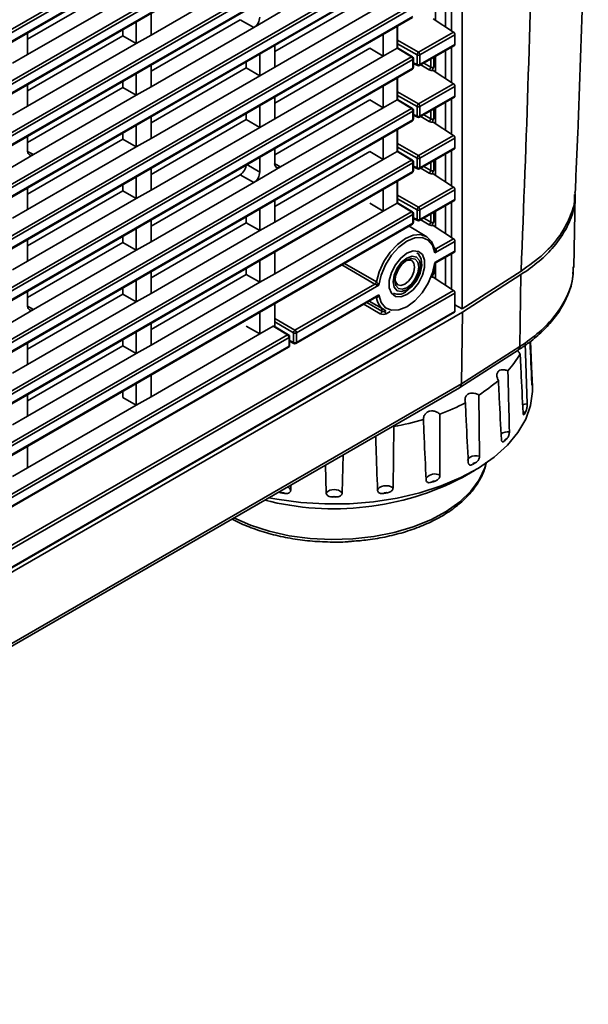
# Model space of a CAD drawing. Header units: millimetres. Extents: x 0 to 1118, y 0 to 864.
# Tile 32 of 250: x 276 to 292, y 166 to 195. Entities that reach past the tile are written whole.
import ezdxf

# ---------------------------------------------------------------- set-up
doc = ezdxf.new("R2010")
doc.units = ezdxf.units.MM

msp = doc.modelspace()

# ---------------------------------------------------------------- linework, layer by layer
at = {"color": 7, "linetype": 'Continuous', "lineweight": 35}
for p, q in [((288.747, 186.565), (288.747, 232.24)), ((199.068, 150.784), (287.246, 201.688)), ((287.29, 201.611), (199.112, 150.708)), ((199.112, 150.45), (287.29, 201.354)), ((199.099, 150.421), (287.277, 201.325)), ((199.068, 149.253), (287.246, 200.157)), ((287.29, 200.08), (199.112, 149.177)), ((199.099, 148.89), (287.277, 199.794)), ((199.112, 148.919), (287.29, 199.823)), ((199.068, 147.722), (287.246, 198.626)), ((287.29, 198.549), (199.112, 147.646)), ((199.099, 147.359), (287.277, 198.263)), ((199.112, 147.388), (287.29, 198.292)), ((199.068, 146.191), (287.246, 197.095)), ((287.29, 197.018), (199.112, 146.115)), ((199.099, 145.828), (287.277, 196.732)), ((199.112, 145.857), (287.29, 196.761)), ((279.537, 194.681), (282.755, 196.538)), ((278.696, 196.187), (275.878, 194.56)), ((275.878, 194.099), (279.095, 195.956)), ((286.014, 195.819), (283.197, 194.192)), ((288.438, 194.803), (288.438, 195.856)), ((199.068, 144.66), (287.246, 195.564)), ((283.197, 193.731), (286.414, 195.588)), ((287.96, 195.581), (287.96, 195.119)), ((288.252, 194.926), (288.252, 195.749)), ((287.29, 195.487), (199.112, 144.583)), ((199.112, 144.326), (287.29, 195.23)), ((279.537, 194.681), (279.537, 195.326)), ((283.373, 195.364), (282.578, 194.905)), ((199.099, 144.297), (287.277, 195.201)), ((279.095, 194.425), (279.095, 195.071)), ((282.178, 195.135), (279.537, 193.611)), ((282.578, 194.905), (282.178, 195.135)), ((286.821, 194.292), (286.821, 194.938)), ((286.839, 194.302), (286.839, 194.948)), ((287.893, 195.164), (288.492, 194.767)), ((275.878, 194.099), (275.878, 194.745)), ((278.696, 194.656), (275.878, 193.029)), ((278.696, 194.656), (278.696, 194.84)), ((279.095, 194.425), (278.696, 194.656)), ((279.537, 194.681), (279.095, 194.425)), ((279.537, 193.15), (282.578, 194.905)), ((286.414, 194.703), (286.414, 194.057)), ((287.457, 194.169), (288.492, 194.767)), ((288.534, 194.689), (287.5, 194.093)), ((288.534, 194.689), (288.534, 194.402)), ((275.878, 192.568), (279.095, 194.425)), ((283.197, 193.731), (283.197, 194.377)), ((286.839, 194.526), (287.457, 194.169)), ((287.413, 194.092), (286.839, 194.424)), ((287.488, 193.777), (288.521, 194.374)), ((287.5, 193.805), (288.534, 194.402)), ((275.878, 194.099), (275.436, 193.844)), ((282.755, 193.476), (282.755, 194.121)), ((286.014, 194.288), (283.197, 192.661)), ((283.197, 192.2), (286.414, 194.057)), ((286.014, 194.288), (286.414, 194.057)), ((286.414, 194.057), (286.82, 194.292)), ((287.246, 194.033), (286.82, 194.292)), ((287.278, 194.035), (286.839, 194.302)), ((287.413, 193.805), (287.413, 194.092)), ((287.5, 194.093), (287.5, 193.805)), ((287.96, 194.05), (287.96, 193.588)), ((288.252, 193.395), (288.252, 194.218)), ((288.438, 193.272), (288.438, 194.325)), ((199.068, 143.129), (287.246, 194.033)), ((287.29, 193.956), (199.112, 143.052)), ((279.537, 193.15), (279.537, 193.795)), ((282.355, 193.706), (282.355, 193.891)), ((287.29, 193.699), (287.29, 193.956)), ((287.308, 193.724), (287.308, 193.982)), ((287.308, 193.861), (287.413, 193.805)), ((287.308, 193.84), (287.427, 193.776)), ((287.775, 193.652), (287.524, 193.798)), ((287.612, 193.849), (287.819, 193.729)), ((287.819, 193.729), (287.819, 193.968)), ((287.907, 194.019), (287.907, 193.728)), ((199.099, 142.766), (287.277, 193.67)), ((199.112, 142.795), (287.29, 193.699)), ((279.095, 192.894), (279.095, 193.54)), ((282.355, 193.706), (279.537, 192.08)), ((279.537, 191.619), (282.755, 193.476)), ((282.755, 193.476), (282.355, 193.706)), ((283.197, 193.731), (282.755, 193.476)), ((287.893, 193.633), (288.492, 193.236)), ((275.878, 192.568), (275.878, 193.214)), ((278.696, 193.125), (278.696, 193.309)), ((286.821, 192.761), (286.821, 193.407)), ((286.839, 192.771), (286.839, 193.417)), ((287.457, 192.638), (288.492, 193.236)), ((278.696, 193.125), (275.878, 191.498)), ((276.055, 191.139), (279.095, 192.894)), ((279.095, 192.894), (278.696, 193.125)), ((279.537, 193.15), (279.095, 192.894)), ((286.414, 193.172), (286.414, 192.526)), ((286.839, 192.995), (287.457, 192.638)), ((287.413, 192.561), (286.839, 192.893)), ((288.534, 193.158), (287.5, 192.562)), ((288.534, 193.158), (288.534, 192.871)), ((282.755, 191.945), (282.755, 192.59)), ((283.197, 192.2), (283.197, 192.846)), ((286.014, 192.757), (283.197, 191.13)), ((286.014, 192.757), (286.414, 192.526)), ((286.414, 192.526), (286.82, 192.761)), ((287.246, 192.502), (286.82, 192.761)), ((287.278, 192.504), (286.839, 192.771)), ((287.488, 192.246), (288.521, 192.843)), ((287.5, 192.274), (288.534, 192.871)), ((288.252, 191.864), (288.252, 192.687)), ((288.438, 191.741), (288.438, 192.794)), ((199.068, 141.598), (287.246, 192.502)), ((287.29, 192.425), (199.112, 141.521)), ((275.878, 192.568), (275.436, 192.313)), ((282.355, 192.175), (282.355, 192.36)), ((283.373, 190.771), (286.414, 192.526)), ((287.29, 192.168), (287.29, 192.425)), ((287.308, 192.193), (287.308, 192.451)), ((287.308, 192.33), (287.413, 192.274)), ((287.308, 192.309), (287.427, 192.245)), ((287.413, 192.274), (287.413, 192.561)), ((287.5, 192.562), (287.5, 192.274)), ((287.612, 192.318), (287.819, 192.198)), ((287.819, 192.198), (287.819, 192.437)), ((287.907, 192.488), (287.907, 192.197)), ((287.96, 192.519), (287.96, 192.057)), ((199.099, 141.235), (287.277, 192.139)), ((199.112, 141.264), (287.29, 192.168)), ((279.095, 191.363), (279.095, 192.009)), ((279.537, 191.619), (279.537, 192.264)), ((282.355, 192.175), (279.537, 190.549)), ((282.755, 191.945), (282.355, 192.175)), ((283.197, 192.2), (282.755, 191.945)), ((287.775, 192.121), (287.524, 192.267)), ((287.893, 192.102), (288.492, 191.705)), ((278.696, 191.594), (278.696, 191.778)), ((279.537, 190.088), (282.755, 191.945)), ((286.821, 191.23), (286.821, 191.876)), ((286.839, 191.24), (286.839, 191.886)), ((275.878, 191.241), (275.878, 191.683)), ((278.696, 191.594), (275.878, 189.967)), ((279.095, 191.363), (278.696, 191.594)), ((279.537, 191.619), (279.095, 191.363)), ((286.414, 191.641), (286.414, 190.995)), ((286.839, 191.464), (287.457, 191.107)), ((287.457, 191.107), (288.492, 191.705)), ((288.534, 191.627), (287.5, 191.031)), ((288.534, 191.627), (288.534, 191.34)), ((276.055, 191.139), (275.259, 190.68)), ((275.878, 189.506), (279.095, 191.363)), ((275.878, 191.234), (276.055, 191.139)), ((283.197, 190.873), (283.197, 191.315)), ((286.014, 191.226), (283.197, 189.599)), ((286.014, 191.226), (286.414, 190.995)), ((286.414, 190.995), (286.82, 191.23)), ((287.246, 190.971), (286.82, 191.23)), ((287.413, 191.03), (286.839, 191.362)), ((287.278, 190.973), (286.839, 191.24)), ((287.488, 190.715), (288.521, 191.312)), ((287.5, 190.743), (288.534, 191.34)), ((288.252, 190.333), (288.252, 191.156)), ((288.438, 190.21), (288.438, 191.263)), ((199.068, 140.067), (287.246, 190.971)), ((287.29, 190.894), (199.112, 139.99)), ((282.755, 190.618), (282.755, 191.059)), ((283.197, 189.138), (286.414, 190.995)), ((283.197, 190.866), (283.373, 190.771)), ((287.29, 190.637), (287.29, 190.894)), ((287.308, 190.662), (287.308, 190.92)), ((287.413, 190.743), (287.413, 191.03)), ((287.5, 191.031), (287.5, 190.743)), ((287.819, 190.667), (287.819, 190.906)), ((287.907, 190.957), (287.907, 190.665)), ((287.96, 190.988), (287.96, 190.526)), ((199.099, 139.704), (287.277, 190.608)), ((199.112, 139.733), (287.29, 190.637)), ((279.537, 190.088), (279.537, 190.733)), ((282.372, 190.839), (282.755, 190.618)), ((283.373, 190.771), (282.578, 190.312)), ((287.308, 190.799), (287.413, 190.743)), ((287.308, 190.778), (287.427, 190.714)), ((287.775, 190.59), (287.524, 190.736)), ((287.612, 190.787), (287.819, 190.667)), ((287.893, 190.571), (288.492, 190.174)), ((279.095, 189.832), (279.095, 190.478)), ((282.178, 190.542), (279.537, 189.018)), ((279.537, 188.556), (282.578, 190.312)), ((282.578, 190.312), (282.178, 190.542)), ((286.821, 189.699), (286.821, 190.345)), ((286.839, 189.709), (286.839, 190.355)), ((275.878, 189.506), (275.878, 190.152)), ((278.696, 190.063), (275.878, 188.436)), ((278.696, 190.063), (278.696, 190.247)), ((279.095, 189.832), (278.696, 190.063)), ((279.537, 190.088), (279.095, 189.832)), ((286.414, 190.11), (286.414, 189.464)), ((287.457, 189.576), (288.492, 190.174)), ((288.534, 190.096), (287.5, 189.5)), ((288.534, 190.096), (288.534, 189.809)), ((275.878, 187.975), (279.095, 189.832)), ((283.197, 189.138), (283.197, 189.784)), ((286.014, 189.695), (286.414, 189.464)), ((286.414, 189.464), (286.82, 189.699)), ((287.246, 189.44), (286.82, 189.699)), ((286.839, 189.933), (287.457, 189.576)), ((287.413, 189.499), (286.839, 189.831)), ((287.278, 189.442), (286.839, 189.709)), ((287.488, 189.184), (288.521, 189.78)), ((287.5, 189.212), (288.534, 189.809)), ((288.438, 188.679), (288.438, 189.732)), ((292.054, 187.796), (292.1, 189.956)), ((199.068, 138.536), (287.246, 189.44)), ((275.878, 189.506), (275.436, 189.251)), ((282.755, 188.883), (282.755, 189.528)), ((283.197, 187.607), (286.414, 189.464)), ((287.308, 189.131), (287.308, 189.389)), ((287.413, 189.212), (287.413, 189.499)), ((287.5, 189.5), (287.5, 189.212)), ((287.907, 189.426), (287.907, 189.134)), ((287.96, 189.457), (287.96, 188.995)), ((288.252, 188.802), (288.252, 189.625)), ((287.29, 189.363), (199.112, 138.459)), ((199.112, 138.202), (287.29, 189.106)), ((279.537, 188.556), (279.537, 189.202)), ((282.355, 189.113), (279.537, 187.487)), ((282.355, 189.113), (282.355, 189.298)), ((282.755, 188.883), (282.355, 189.113)), ((283.197, 189.138), (282.755, 188.883)), ((287.29, 189.106), (287.29, 189.363)), ((287.308, 189.268), (287.413, 189.212)), ((287.308, 189.247), (287.427, 189.183)), ((287.775, 189.059), (287.524, 189.205)), ((287.612, 189.256), (287.819, 189.136)), ((287.819, 189.136), (287.819, 189.375)), ((199.099, 138.173), (287.277, 189.077)), ((279.095, 188.301), (279.095, 188.947)), ((279.537, 187.025), (282.755, 188.883)), ((287.702, 188.705), (287.18, 189.021)), ((287.893, 189.04), (288.492, 188.643)), ((275.878, 187.975), (275.878, 188.621)), ((278.696, 188.532), (275.878, 186.905)), ((278.696, 188.532), (278.696, 188.716)), ((279.095, 188.301), (278.696, 188.532)), ((279.537, 188.556), (279.095, 188.301)), ((288.534, 188.565), (287.943, 188.225)), ((287.973, 188.343), (288.492, 188.643)), ((288.534, 188.565), (288.534, 188.278)), ((276.055, 186.546), (279.095, 188.301)), ((283.197, 187.607), (283.197, 188.253)), ((287.923, 188.373), (287.973, 188.343)), ((287.943, 187.937), (288.534, 188.278)), ((287.982, 187.938), (288.521, 188.249)), ((275.878, 187.975), (275.436, 187.72)), ((282.755, 187.352), (282.755, 187.997)), ((287.519, 187.836), (287.519, 187.927)), ((288.252, 187.271), (288.252, 188.094)), ((288.438, 187.148), (288.438, 188.201)), ((279.537, 187.025), (279.537, 187.671)), ((282.355, 187.582), (282.355, 187.767)), ((286.165, 187.299), (285.184, 187.869)), ((285.261, 187.913), (286.208, 187.363)), ((287.907, 187.783), (287.907, 187.603)), ((287.96, 187.914), (287.96, 187.464)), ((288.747, 186.565), (290.495, 187.686)), ((292.03, 187.59), (292.041, 187.721)), ((279.095, 186.77), (279.095, 187.416)), ((282.355, 187.582), (279.537, 185.956)), ((279.537, 185.494), (282.755, 187.352)), ((282.755, 187.352), (282.355, 187.582)), ((283.197, 187.607), (282.755, 187.352)), ((287.893, 187.509), (288.492, 187.112)), ((290.492, 187.58), (288.759, 186.469)), ((290.457, 185.451), (290.492, 187.58)), ((197.057, 134.327), (288.492, 187.112)), ((275.878, 186.648), (275.878, 187.09)), ((278.696, 187.001), (278.696, 187.185)), ((283.798, 185.933), (286.165, 187.299)), ((286.281, 187.265), (283.841, 185.856)), ((287.033, 187.086), (287.112, 187.131)), ((288.534, 187.034), (197.1, 134.251)), ((278.696, 187.001), (275.878, 185.374)), ((275.878, 184.913), (279.095, 186.77)), ((279.095, 186.77), (278.696, 187.001)), ((279.537, 187.025), (279.095, 186.77)), ((283.828, 185.54), (286.216, 186.919)), ((283.841, 185.569), (286.281, 186.977)), ((285.993, 186.79), (286.451, 186.538)), ((286.208, 186.895), (286.191, 186.904)), ((288.534, 187.034), (288.534, 186.492)), ((197.087, 133.68), (288.521, 186.463)), ((197.1, 133.708), (288.534, 186.492)), ((288.759, 186.469), (197.1, 133.556)), ((276.055, 186.546), (275.259, 186.087)), ((275.878, 186.641), (276.055, 186.546)), ((282.755, 186.466), (282.755, 185.821)), ((283.197, 186.046), (283.197, 186.721)), ((286.326, 186.421), (285.84, 186.702)), ((285.929, 186.753), (286.37, 186.498)), ((286.37, 186.498), (286.37, 186.583)), ((286.457, 186.535), (286.457, 186.497)), ((286.457, 186.497), (286.494, 186.518)), ((286.616, 186.487), (286.501, 186.421)), ((288.747, 186.565), (288.534, 186.688)), ((288.759, 186.469), (288.726, 184.341)), ((283.197, 186.28), (283.798, 185.933)), ((283.754, 185.856), (283.197, 186.178)), ((279.095, 185.239), (279.095, 185.885)), ((279.537, 185.494), (279.537, 186.14)), ((282.355, 186.051), (282.755, 185.821)), ((282.755, 185.821), (283.152, 186.05)), ((283.578, 185.791), (283.152, 186.05)), ((283.61, 185.794), (283.184, 186.053)), ((246.603, 164.446), (283.578, 185.791)), ((283.622, 185.715), (246.648, 164.37)), ((278.696, 185.47), (278.696, 185.654)), ((279.537, 183.963), (282.755, 185.821)), ((283.622, 185.457), (283.622, 185.715)), ((283.64, 185.483), (283.64, 185.741)), ((283.64, 185.629), (283.754, 185.568)), ((283.64, 185.608), (283.767, 185.539)), ((283.754, 185.568), (283.754, 185.856)), ((283.841, 185.856), (283.841, 185.569)), ((290.772, 185.604), (290.815, 184.632)), ((246.634, 164.084), (283.609, 185.429)), ((246.648, 164.112), (283.622, 185.457)), ((275.878, 184.913), (275.878, 185.559)), ((278.696, 185.47), (275.878, 183.843)), ((279.095, 185.239), (278.696, 185.47)), ((279.537, 185.494), (279.095, 185.239)), ((288.676, 184.231), (290.407, 185.341)), ((288.726, 184.341), (290.457, 185.451)), ((290.613, 185.55), (290.676, 183.752)), ((275.878, 183.382), (279.095, 185.239)), ((275.878, 184.913), (275.436, 184.658)), ((279.537, 183.963), (279.537, 184.609)), ((290.831, 184.256), (290.822, 184.473)), ((197.016, 131.317), (288.672, 184.229)), ((197.068, 131.428), (288.726, 184.341)), ((279.095, 184.354), (279.095, 183.708)), ((275.878, 183.382), (275.878, 184.028)), ((278.696, 184.123), (278.696, 183.939)), ((278.696, 183.939), (279.095, 183.708)), ((279.095, 183.708), (279.537, 183.963)), ((289.244, 184.012), (289.267, 182.201)), ((275.878, 181.851), (279.095, 183.708)), ((275.878, 183.382), (275.436, 183.127)), ((288.092, 183.448), (288.092, 181.635)), ((286.727, 183.076), (286.703, 181.265)), ((275.878, 181.851), (275.878, 182.497)), ((285.224, 182.238), (285.195, 181.114)), ((275.436, 181.596), (275.878, 181.851)), ((284.721, 181.114), (284.7, 181.936)), ((288.76, 181.57), (289.113, 181.775)), ((283.677, 181.345), (283.672, 181.194)), ((283.379, 181.115), (283.314, 181.136))]:
    msp.add_line(p, q, dxfattribs=at)
at = {"color": 7, "linetype": 'Continuous', "lineweight": 35, "flags": 128}
for points in [[(286.208, 187.363), (286.292, 187.667), (286.432, 187.967), (286.617, 188.244), (286.835, 188.476), (287.069, 188.648), (287.303, 188.746), (287.52, 188.765), (287.706, 188.703), (287.845, 188.563), (287.93, 188.357)], [(287.943, 188.225), (287.875, 188.449), (287.745, 188.605), (287.565, 188.68), (287.348, 188.669), (287.112, 188.571), (286.876, 188.396), (286.66, 188.157), (286.479, 187.874), (286.349, 187.568), (286.281, 187.265)], [(287.112, 186.988), (286.931, 186.921), (286.771, 186.935), (286.653, 187.029), (286.59, 187.193), (286.59, 187.406), (286.653, 187.642), (286.771, 187.873), (286.931, 188.072), (287.112, 188.213), (287.294, 188.281), (287.453, 188.267), (287.572, 188.172), (287.635, 188.009), (287.635, 187.796), (287.572, 187.56), (287.453, 187.329), (287.294, 187.13), (287.112, 186.988)], [(287.069, 187.065), (287.244, 187.204), (287.396, 187.4), (287.504, 187.627), (287.553, 187.854), (287.536, 188.05), (287.457, 188.188), (287.408, 188.224)], [(286.281, 186.977), (286.349, 186.753), (286.479, 186.597), (286.66, 186.522), (286.876, 186.533), (287.112, 186.63), (287.348, 186.806), (287.565, 187.045), (287.745, 187.328), (287.875, 187.634), (287.943, 187.937)], [(286.957, 187.945), (286.825, 187.767), (286.737, 187.564), (286.706, 187.367), (286.736, 187.205), (286.824, 187.103), (286.956, 187.077), (287.112, 187.131), (287.267, 187.257), (287.399, 187.434), (287.488, 187.638), (287.519, 187.835), (287.488, 187.997), (287.4, 188.099), (287.268, 188.125), (287.113, 188.071), (286.957, 187.945)], [(286.977, 187.9), (286.862, 187.746), (286.786, 187.569), (286.759, 187.397), (286.785, 187.256), (286.862, 187.168), (286.977, 187.146), (287.112, 187.193), (287.247, 187.302), (287.362, 187.456), (287.439, 187.633), (287.466, 187.805), (287.439, 187.945), (287.362, 188.034), (287.248, 188.056), (287.113, 188.009), (286.977, 187.9)], [(286.76, 187.435), (286.781, 187.352), (286.844, 187.28), (286.938, 187.261), (287.05, 187.3), (287.162, 187.39), (287.256, 187.517), (287.32, 187.663), (287.342, 187.805), (287.32, 187.921), (287.257, 187.994), (287.162, 188.012), (287.08, 187.989)], [(283.026, 180.969), (283.264, 180.925), (283.968, 180.829), (284.687, 180.784), (285.41, 180.791), (286.127, 180.849), (286.825, 180.957), (287.496, 181.113), (288.128, 181.317), (288.711, 181.563), (289.238, 181.849), (289.701, 182.17), (290.091, 182.522), (290.403, 182.899), (290.633, 183.295), (290.777, 183.704), (290.832, 184.12), (290.831, 184.256)], [(290.539, 183.717), (290.603, 183.741), (290.676, 183.752)], [(290.641, 183.535), (290.628, 183.529), (290.618, 183.521), (290.61, 183.512), (290.604, 183.503), (290.601, 183.494), (290.6, 183.484), (290.603, 183.474), (290.608, 183.465)], [(290.07, 182.715), (290.055, 182.71), (290.041, 182.705), (290.03, 182.697), (290.02, 182.689), (290.013, 182.681), (290.008, 182.671), (290.006, 182.662), (290.007, 182.652)], [(288.911, 182.074), (288.915, 182.093), (288.94, 182.135), (288.985, 182.17), (289.046, 182.196), (289.118, 182.211), (289.194, 182.212), (289.267, 182.201)], [(281.985, 180.368), (282.484, 180.151), (283.038, 179.974), (283.63, 179.843), (284.247, 179.761), (284.879, 179.729), (285.512, 179.748), (286.134, 179.818), (286.733, 179.937), (287.298, 180.103), (287.817, 180.313), (288.281, 180.562), (288.68, 180.847), (289.006, 181.16), (289.254, 181.497), (289.418, 181.851), (289.459, 181.992)], [(286.245, 181.194), (286.265, 181.236), (286.305, 181.273), (286.363, 181.302), (286.432, 181.319), (286.508, 181.324), (286.582, 181.316), (286.649, 181.296), (286.703, 181.265)]]:
    msp.add_lwpolyline(points, dxfattribs=at)
at = {"color": 7, "linetype": 'Continuous', "lineweight": 35}
for centre, radius, start, end in [((287.512, 194.086), 0.0991, 123.5222, 176.4778), ((287.456, 194.178), 0.0963, 243.2338, 297.3435), ((287.404, 194.088), 0.0963, 2.6523, 56.7703), ((287.264, 194.008), 0.0306, 62.9018, 126.34), ((287.194, 193.952), 0.0962, 2.6294, 57.0819), ((287.246, 193.982), 0.0625, 0, 58.6981), ((287.278, 193.984), 0.03, 292.8092, 355.8707), ((287.456, 193.891), 0.0963, 243.2338, 297.3435), ((287.443, 193.801), 0.0305, 173.4853, 237.3279), ((287.456, 193.831), 0.0625, 241.7344, 299.9973), ((287.471, 193.802), 0.03, 304.1262, 7.186), ((287.246, 193.724), 0.0625, 299.9973, 0), ((287.259, 193.695), 0.0308, 305.0442, 6.268), ((287.278, 193.726), 0.03, 292.8092, 355.8707), ((287.72, 193.735), 0.0991, 303.5222, 356.4778), ((287.512, 192.555), 0.0991, 123.5222, 176.4778), ((287.404, 192.557), 0.0963, 2.6523, 56.7703), ((287.264, 192.477), 0.0306, 62.9018, 126.34), ((287.194, 192.421), 0.0962, 2.6294, 57.0819), ((287.246, 192.451), 0.0625, 0, 58.6981), ((287.278, 192.453), 0.03, 292.8092, 355.8707), ((287.456, 192.647), 0.0963, 243.2338, 297.3435), ((287.246, 192.193), 0.0625, 299.9973, 0), ((287.259, 192.164), 0.0308, 305.0442, 6.268), ((287.278, 192.195), 0.03, 292.8092, 355.8707), ((287.456, 192.36), 0.0963, 243.2338, 297.3435), ((287.443, 192.27), 0.0305, 173.4853, 237.3279), ((287.456, 192.3), 0.0625, 241.7344, 299.9973), ((287.471, 192.271), 0.03, 304.1262, 7.186), ((287.72, 192.204), 0.0991, 303.5222, 356.4778), ((287.264, 190.946), 0.0306, 62.9018, 126.34), ((287.194, 190.89), 0.0962, 2.6294, 57.0819), ((287.246, 190.92), 0.0625, 0, 58.6981), ((287.278, 190.922), 0.03, 292.8092, 355.8707), ((287.512, 191.024), 0.0991, 123.5222, 176.4778), ((287.456, 191.116), 0.0963, 243.2338, 297.3435), ((287.404, 191.026), 0.0963, 2.6523, 56.7703), ((287.246, 190.662), 0.0625, 299.9973, 0), ((287.259, 190.633), 0.0308, 305.0442, 6.268), ((287.278, 190.664), 0.03, 292.8092, 355.8707), ((287.456, 190.829), 0.0963, 243.2338, 297.3435), ((287.443, 190.739), 0.0305, 173.4853, 237.3279), ((287.456, 190.769), 0.0625, 241.7344, 299.9973), ((287.471, 190.74), 0.03, 304.1262, 7.186), ((287.72, 190.673), 0.0991, 303.5222, 356.4778), ((287.264, 189.415), 0.0306, 62.9018, 126.34), ((287.194, 189.359), 0.0962, 2.6294, 57.0819), ((287.246, 189.389), 0.0625, 0, 58.6981), ((287.278, 189.391), 0.03, 292.8092, 355.8707), ((287.512, 189.493), 0.0991, 123.5222, 176.4778), ((287.456, 189.585), 0.0963, 243.2338, 297.3435), ((287.404, 189.495), 0.0963, 2.6523, 56.7703), ((287.246, 189.131), 0.0625, 299.9973, 0), ((287.259, 189.102), 0.0308, 305.0442, 6.268), ((287.278, 189.133), 0.03, 292.8092, 355.8707), ((287.456, 189.298), 0.0963, 243.2338, 297.3435), ((287.443, 189.208), 0.0305, 173.4853, 237.3279), ((287.456, 189.238), 0.0625, 241.7344, 299.9973), ((287.471, 189.209), 0.03, 304.1262, 7.186), ((287.72, 189.142), 0.0991, 303.5222, 356.4778), ((287.955, 188.369), 0.032, 244.7425, 304.8646), ((286.109, 187.383), 0.101, 303.6397, 348.6873), ((286.87, 187.318), 0.322, 242.3262, 308.0335), ((286.179, 186.889), 0.029, 11.621, 44.7943), ((286.704, 186.972), 0.502, 188.8495, 239.7723), ((286.271, 186.504), 0.0991, 303.5222, 356.4778), ((286.554, 186.501), 0.0963, 182.6523, 236.7703), ((283.853, 185.85), 0.0991, 123.5222, 176.4778), ((283.745, 185.852), 0.0963, 2.6523, 56.7703), ((283.596, 185.767), 0.0306, 62.9018, 126.34), ((283.526, 185.711), 0.0962, 2.6294, 57.0819), ((283.578, 185.741), 0.0625, 0, 58.6981), ((283.611, 185.743), 0.03, 292.8092, 355.8707), ((283.797, 185.942), 0.0963, 243.2338, 297.3435), ((283.578, 185.483), 0.0625, 299.9973, 0), ((283.591, 185.454), 0.0308, 305.0442, 6.268), ((283.611, 185.485), 0.03, 292.8092, 355.8707), ((283.785, 185.565), 0.0313, 174.4698, 236.3434), ((283.797, 185.654), 0.0963, 243.2338, 297.3435), ((283.797, 185.594), 0.0625, 241.7344, 299.9973), ((283.811, 185.565), 0.03, 304.1262, 7.186), ((290.331, 185.443), 0.127, 306.7302, 3.8073), ((287.994, 186.626), 2.838, 318.0452, 330.6347), ((286.879, 187.757), 4.429, 302.2784, 311.6325), ((288.869, 184.377), 1.955, 358.9316, 1.0684), ((285.825, 189.583), 6.541, 290.2862, 297.4975), ((285.172, 191.514), 8.58, 280.4396, 286.4565), ((288.483, 184.494), 2.361, 334.1594, 336.0437), ((290.104, 182.578), 0.348, 82.5841, 125.7697), ((287.499, 185.223), 3.592, 314.2847, 315.7091), ((286.341, 186.772), 5.531, 299.4632, 300.5315), ((289.146, 181.913), 0.0946, 86.9534, 153.0412), ((284.948, 188.919), 8.279, 255.6906, 297.417), ((287.94, 181.345), 0.327, 62.2932, 141.613), ((283.524, 181.146), 0.155, 17.9031, 68.239), ((284.958, 180.876), 0.336, 45.1305, 134.8695), ((287.928, 181.334), 0.129, 81.8858, 134.9804), ((285.447, 188.777), 7.73, 288.0058, 288.8604), ((283.418, 180.963), 0.157, 58.08, 104.3339), ((284.89, 190.482), 9.488, 260.8342, 261.5797), ((284.958, 180.834), 0.168, 67.9252, 112.0748), ((284.958, 191.152), 10.162, 269.6439, 270.3561), ((286.499, 180.963), 0.157, 75.6661, 121.92), ((285.026, 190.482), 9.488, 278.4203, 279.1658)]:
    msp.add_arc(centre, radius, start, end, dxfattribs=at)
for centre, major_axis, ratio, start_param, end_param in [((282.578, 195.109), (0.125, 0.217), 0.577557, 3.927062, 5.497554), ((288.492, 194.716), (-0.0289, 0.0555), 0.546409, 3.950648, 5.503992), ((288.492, 194.429), (-0.0289, 0.0555), 0.546409, 3.165169, 3.950648), ((286.82, 194.241), (0.0313, 0.0541), 0.577294, 0.768054, 0.785355), ((286.777, 194.267), (0.0625, 0.0351), 0.003784, 6.281058, 7.066456), ((287.862, 193.704), (0.125, -0.002), 0.587275, 3.953479, 4.9719), ((287.863, 193.755), (0.0625, -0.002), 0.597067, 3.96315, 5.516493), ((288.492, 193.185), (-0.0289, 0.0555), 0.546409, 3.950648, 5.503992), ((286.82, 192.71), (0.0313, 0.0541), 0.577294, 0.768054, 0.785355), ((286.777, 192.736), (0.0625, 0.0351), 0.003784, 6.281058, 7.066456), ((288.492, 192.898), (-0.0289, 0.0555), 0.546409, 3.165169, 3.950648), ((287.862, 192.173), (0.125, -0.002), 0.587275, 3.953479, 4.9719), ((287.863, 192.224), (0.0625, -0.002), 0.597067, 3.96315, 5.516493), ((288.492, 191.654), (-0.0289, 0.0555), 0.546409, 3.950648, 5.503992), ((276.055, 191.343), (0.125, 0.217), 0.577206, 2.356266, 3.926757), ((286.82, 191.179), (0.0313, 0.0541), 0.577294, 0.768054, 0.785355), ((286.777, 191.205), (0.0625, 0.0351), 0.003784, 6.281058, 7.066456), ((288.492, 191.367), (-0.0289, 0.0555), 0.546409, 3.165169, 3.950648), ((282.178, 190.747), (0.125, 0.217), 0.577557, 3.927062, 5.497554), ((283.373, 190.975), (0.125, 0.217), 0.577206, 2.356266, 3.926757), ((282.578, 190.516), (0.125, 0.217), 0.577557, 3.927062, 5.497554), ((287.862, 190.642), (0.125, -0.002), 0.587275, 3.953479, 4.9719), ((287.863, 190.693), (0.0625, -0.002), 0.597067, 3.96315, 5.516493), ((288.492, 190.123), (-0.0289, 0.0555), 0.546409, 3.950648, 5.503992), ((286.82, 189.648), (0.0313, 0.0541), 0.577294, 0.768054, 0.785355), ((286.777, 189.674), (0.0625, 0.0351), 0.003784, 6.281058, 7.066456), ((288.492, 189.836), (-0.0289, 0.0555), 0.546409, 3.165169, 3.950648), ((287.863, 189.162), (0.0625, -0.002), 0.597067, 3.96315, 5.516493), ((287.862, 189.111), (0.125, -0.002), 0.587275, 3.953479, 4.9719), ((288.492, 188.592), (-0.0289, 0.0555), 0.546409, 3.950648, 5.503992), ((288.492, 188.305), (-0.0289, 0.0555), 0.546409, 3.165169, 3.950648), ((287.862, 187.58), (0.125, -0.002), 0.587275, 4.350789, 4.9719), ((287.863, 187.631), (0.0625, -0.002), 0.597067, 4.507519, 5.516493), ((288.492, 187.061), (-0.0289, 0.0555), 0.546409, 3.950648, 5.503992), ((276.055, 186.75), (0.125, 0.217), 0.577206, 2.356266, 3.926757), ((286.413, 186.524), (0.0625, -0.002), 0.597067, 3.96315, 5.516493), ((288.492, 186.518), (-0.0289, 0.0555), 0.546409, 3.165169, 3.950648), ((286.412, 186.473), (0.125, -0.002), 0.587275, 3.953479, 5.506822), ((283.152, 185.999), (0.0313, 0.0541), 0.577294, 6.270096, 7.06854), ((288.544, 184.444), (-0.13, 0.214), 0.592292, 3.127799, 3.895825)]:
    msp.add_ellipse(centre, major_axis=major_axis, ratio=ratio, start_param=start_param, end_param=end_param, dxfattribs=at)
for points, knots in [([(292.098, 190.015), (292.123, 190.589), (292.216, 192.68), (292.332, 196.202), (292.438, 200.657), (292.488, 205.055), (292.482, 209.421), (292.419, 213.615), (292.302, 217.674), (292.14, 221.78), (291.928, 226.192), (291.675, 230.794), (291.495, 233.942), (291.409, 235.456)], [0, 0, 0, 0, 0.036609, 0.133124, 0.22538, 0.323115, 0.418009, 0.510341, 0.598959, 0.68756, 0.785356, 0.89673, 1, 1, 1, 1]), ([(290.495, 187.686), (290.572, 189.629), (290.725, 193.516), (290.857, 199.291), (290.897, 205.012), (290.83, 210.68), (290.665, 216.293), (290.336, 223.719), (290.015, 229.237), (289.8, 232.915)], [0, 0, 0, 0, 0.124437, 0.248909, 0.373516, 0.498182, 0.623579, 0.749015, 1, 1, 1, 1]), ([(287.907, 193.728), (287.907, 193.727), (287.903, 193.72), (287.89, 193.697), (287.874, 193.676), (287.864, 193.662)], [0, 0, 0, 0, 0.010003, 0.316366, 1, 1, 1, 1]), ([(287.864, 193.662), (287.87, 193.654), (287.879, 193.643), (287.89, 193.635), (287.893, 193.633)], [0, 0, 0, 0, 0.68588, 1, 1, 1, 1]), ([(287.907, 192.197), (287.907, 192.196), (287.903, 192.189), (287.89, 192.166), (287.874, 192.145), (287.864, 192.131)], [0, 0, 0, 0, 0.010003, 0.316366, 1, 1, 1, 1]), ([(287.864, 192.131), (287.87, 192.123), (287.879, 192.112), (287.89, 192.104), (287.893, 192.102)], [0, 0, 0, 0, 0.68588, 1, 1, 1, 1]), ([(287.907, 190.665), (287.907, 190.665), (287.903, 190.658), (287.89, 190.635), (287.874, 190.614), (287.864, 190.6)], [0, 0, 0, 0, 0.010003, 0.316366, 1, 1, 1, 1]), ([(287.864, 190.6), (287.87, 190.592), (287.879, 190.581), (287.89, 190.573), (287.893, 190.571)], [0, 0, 0, 0, 0.68588, 1, 1, 1, 1]), ([(292.092, 190.015), (292.095, 189.988), (292.113, 189.762), (291.979, 189.331), (291.678, 188.744), (291.188, 188.179), (290.729, 187.852), (290.495, 187.686)], [0, 0, 0, 0, 0.031246, 0.265658, 0.50685, 0.749651, 1, 1, 1, 1]), ([(290.492, 187.58), (290.678, 187.71), (291.05, 187.969), (291.514, 188.439), (291.87, 188.976), (292.076, 189.499), (292.078, 189.829), (292.079, 189.956)], [0, 0, 0, 0, 0.193563, 0.387111, 0.62045, 0.853755, 1, 1, 1, 1]), ([(287.907, 189.134), (287.907, 189.134), (287.903, 189.127), (287.89, 189.104), (287.874, 189.083), (287.864, 189.069)], [0, 0, 0, 0, 0.010003, 0.316366, 1, 1, 1, 1]), ([(287.864, 189.069), (287.87, 189.061), (287.879, 189.05), (287.89, 189.042), (287.893, 189.04)], [0, 0, 0, 0, 0.68588, 1, 1, 1, 1]), ([(287.95, 188.32), (287.948, 188.327), (287.946, 188.337), (287.939, 188.348), (287.935, 188.354), (287.931, 188.357), (287.93, 188.357)], [0, 0, 0, 0, 0.46349, 0.624296, 0.927498, 1, 1, 1, 1]), ([(287.973, 188.343), (287.974, 188.342), (287.977, 188.34), (287.981, 188.334), (287.985, 188.323), (287.985, 188.303), (287.978, 188.282), (287.965, 188.254), (287.953, 188.237), (287.944, 188.225), (287.943, 188.225)], [0, 0, 0, 0, 0.022584, 0.11504, 0.167912, 0.331868, 0.562902, 0.672008, 0.992231, 1, 1, 1, 1]), ([(287.943, 188.225), (287.943, 188.225), (287.948, 188.239), (287.952, 188.26), (287.953, 188.291), (287.954, 188.308), (287.95, 188.32), (287.95, 188.32)], [0, 0, 0, 0, 0.011482, 0.481242, 0.639995, 0.97496, 1, 1, 1, 1]), ([(287.943, 187.937), (287.944, 187.937), (287.953, 187.936), (287.965, 187.936), (287.977, 187.936), (287.98, 187.938), (287.982, 187.939)], [0, 0, 0, 0, 0.012857, 0.542799, 0.723361, 1, 1, 1, 1]), ([(287.952, 187.896), (287.952, 187.898), (287.954, 187.902), (287.951, 187.915), (287.948, 187.927), (287.943, 187.937), (287.943, 187.937)], [0, 0, 0, 0, 0.201493, 0.399565, 0.985674, 1, 1, 1, 1]), ([(287.954, 187.896), (287.954, 187.898), (287.955, 187.908), (287.964, 187.923), (287.975, 187.935), (287.982, 187.938), (287.982, 187.938)], [0, 0, 0, 0, 0.1352492, 0.5639701, 0.9897908, 1, 1, 1, 1]), ([(287.935, 187.887), (287.937, 187.886), (287.94, 187.885), (287.946, 187.885), (287.951, 187.888), (287.952, 187.894), (287.952, 187.896)], [0, 0, 0, 0, 0.154838, 0.283587, 0.698236, 1, 1, 1, 1]), ([(290.457, 185.451), (290.457, 185.451), (290.667, 185.585), (291.056, 185.875), (291.53, 186.371), (291.87, 186.926), (292.044, 187.417), (292.036, 187.715), (292.033, 187.809)], [0, 0, 0, 0, 0.000003, 0.209494, 0.423982, 0.654204, 0.89109, 1, 1, 1, 1]), ([(286.208, 187.363), (286.208, 187.363), (286.213, 187.36), (286.219, 187.355), (286.23, 187.345), (286.244, 187.329), (286.256, 187.311), (286.27, 187.289), (286.277, 187.275), (286.281, 187.265), (286.281, 187.265)], [0, 0, 0, 0, 0.022852, 0.118417, 0.169102, 0.332336, 0.561724, 0.670439, 0.992137, 1, 1, 1, 1]), ([(287.907, 187.603), (287.907, 187.603), (287.903, 187.596), (287.89, 187.573), (287.874, 187.552), (287.864, 187.538)], [0, 0, 0, 0, 0.010003, 0.316366, 1, 1, 1, 1]), ([(287.864, 187.538), (287.87, 187.53), (287.879, 187.519), (287.89, 187.511), (287.893, 187.509)], [0, 0, 0, 0, 0.68588, 1, 1, 1, 1]), ([(290.404, 185.345), (290.501, 185.407), (290.747, 185.566), (291.097, 185.862), (291.441, 186.224), (291.716, 186.618), (291.908, 187.028), (292.01, 187.328), (292.022, 187.49), (292.023, 187.508)], [0, 0, 0, 0, 0.1083, 0.276391, 0.454008, 0.62945, 0.804082, 0.977972, 1, 1, 1, 1]), ([(286.281, 187.265), (286.281, 187.265), (286.271, 187.266), (286.257, 187.268), (286.232, 187.274), (286.211, 187.279), (286.191, 187.287), (286.177, 187.293), (286.17, 187.296), (286.166, 187.298), (286.165, 187.299)], [0, 0, 0, 0, 0.007769, 0.327992, 0.437098, 0.668132, 0.832088, 0.88496, 0.977416, 1, 1, 1, 1]), ([(286.281, 186.977), (286.281, 186.977), (286.277, 186.963), (286.27, 186.944), (286.256, 186.92), (286.244, 186.903), (286.23, 186.894), (286.219, 186.892), (286.213, 186.892), (286.208, 186.894), (286.208, 186.895)], [0, 0, 0, 0, 0.007863, 0.329561, 0.438276, 0.667664, 0.830898, 0.881583, 0.977148, 1, 1, 1, 1]), ([(286.216, 186.92), (286.223, 186.924), (286.234, 186.93), (286.256, 186.949), (286.271, 186.965), (286.281, 186.977), (286.281, 186.977)], [0, 0, 0, 0, 0.273477, 0.454829, 0.987087, 1, 1, 1, 1]), ([(290.815, 184.358), (290.796, 184.765), (290.778, 185.176), (290.76, 185.589), (290.759, 185.593)], [0, 0, 0, 0, 0.988215, 1, 1, 1, 1]), ([(290.467, 185.235), (290.456, 185.248), (290.424, 185.287), (290.405, 185.329), (290.393, 185.356)], [0, 0, 0, 0, 0.3522437, 1, 1, 1, 1]), ([(290.554, 183.487), (290.533, 183.897), (290.504, 184.479), (290.476, 185.062), (290.467, 185.235)], [0, 0, 0, 0, 0.70422, 1, 1, 1, 1]), ([(289.822, 184.446), (289.814, 184.462), (289.791, 184.509), (289.772, 184.59), (289.786, 184.675), (289.835, 184.733), (289.903, 184.762), (289.988, 184.764), (290.057, 184.748), (290.097, 184.732), (290.104, 184.729)], [0, 0, 0, 0, 0.07715, 0.239942, 0.403542, 0.546428, 0.678221, 0.813848, 0.964341, 1, 1, 1, 1]), ([(290.104, 184.729), (290.109, 184.551), (290.124, 183.95), (290.139, 183.347), (290.149, 182.923)], [0, 0, 0, 0, 0.29578, 1, 1, 1, 1]), ([(289.911, 182.686), (289.89, 183.099), (289.86, 183.685), (289.83, 184.273), (289.822, 184.446)], [0, 0, 0, 0, 0.70422, 1, 1, 1, 1]), ([(290.815, 184.632), (290.815, 184.618), (290.817, 184.589), (290.819, 184.54), (290.821, 184.493), (290.823, 184.448), (290.824, 184.425), (290.824, 184.413)], [0, 0, 0, 0, 0.189173, 0.378299, 0.56892, 0.766752, 1, 1, 1, 1]), ([(290.824, 184.34), (290.824, 184.326), (290.823, 184.302), (290.82, 184.298), (290.818, 184.312), (290.816, 184.335), (290.815, 184.353), (290.815, 184.358)], [0, 0, 0, 0, 0.328129, 0.529806, 0.731946, 0.925571, 1, 1, 1, 1]), ([(288.845, 183.781), (288.841, 183.797), (288.83, 183.847), (288.836, 183.93), (288.878, 184.01), (288.949, 184.059), (289.034, 184.076), (289.127, 184.065), (289.199, 184.038), (289.237, 184.016), (289.244, 184.012)], [0, 0, 0, 0, 0.07715, 0.2399417, 0.4035425, 0.5464281, 0.6782206, 0.8138479, 0.964341, 1, 1, 1, 1]), ([(288.932, 182.007), (288.911, 182.423), (288.881, 183.014), (288.853, 183.606), (288.845, 183.781)], [0, 0, 0, 0, 0.70422, 1, 1, 1, 1]), ([(290.676, 183.752), (290.677, 183.738), (290.677, 183.709), (290.673, 183.661), (290.665, 183.613), (290.654, 183.569), (290.645, 183.547), (290.641, 183.535)], [0, 0, 0, 0, 0.189173, 0.378299, 0.56892, 0.766752, 1, 1, 1, 1]), ([(287.603, 183.285), (287.604, 183.301), (287.606, 183.352), (287.635, 183.431), (287.702, 183.504), (287.792, 183.541), (287.887, 183.544), (287.983, 183.519), (288.051, 183.481), (288.086, 183.453), (288.092, 183.448)], [0, 0, 0, 0, 0.07715, 0.239942, 0.403542, 0.546428, 0.678221, 0.813848, 0.964341, 1, 1, 1, 1]), ([(287.681, 181.498), (287.662, 181.918), (287.635, 182.513), (287.61, 183.109), (287.603, 183.285)], [0, 0, 0, 0, 0.70422, 1, 1, 1, 1]), ([(290.608, 183.465), (290.6, 183.451), (290.588, 183.429), (290.571, 183.426), (290.56, 183.441), (290.555, 183.465), (290.554, 183.483), (290.554, 183.487)], [0, 0, 0, 0, 0.328129, 0.529806, 0.731946, 0.925571, 1, 1, 1, 1]), ([(286.245, 181.194), (286.229, 181.615), (286.209, 182.149), (286.191, 182.683), (286.188, 182.794)], [0, 0, 0, 0, 0.790699, 1, 1, 1, 1]), ([(290.007, 182.652), (289.992, 182.64), (289.969, 182.62), (289.94, 182.621), (289.922, 182.638), (289.913, 182.663), (289.912, 182.681), (289.911, 182.686)], [0, 0, 0, 0, 0.328129, 0.529806, 0.731946, 0.925571, 1, 1, 1, 1]), ([(290.149, 182.923), (290.148, 182.909), (290.147, 182.88), (290.137, 182.833), (290.12, 182.787), (290.097, 182.745), (290.079, 182.726), (290.07, 182.715)], [0, 0, 0, 0, 0.189173, 0.378299, 0.56892, 0.766752, 1, 1, 1, 1]), ([(289.267, 182.201), (289.266, 182.187), (289.264, 182.159), (289.248, 182.113), (289.223, 182.071), (289.19, 182.033), (289.164, 182.017), (289.151, 182.008)], [0, 0, 0, 0, 0.189173, 0.378299, 0.56892, 0.766752, 1, 1, 1, 1]), ([(285.495, 179.677), (285.649, 179.689), (286, 179.716), (286.532, 179.812), (287.082, 179.955), (287.595, 180.141), (288.064, 180.366), (288.479, 180.628), (288.833, 180.921), (289.121, 181.243), (289.326, 181.587), (289.439, 181.849), (289.457, 181.994), (289.46, 182.017)], [0, 0, 0, 0, 0.077592, 0.177843, 0.278192, 0.378681, 0.479345, 0.580193, 0.681173, 0.782013, 0.882279, 0.981422, 1, 1, 1, 1]), ([(289.061, 181.956), (289.041, 181.947), (289.009, 181.931), (288.969, 181.937), (288.944, 181.958), (288.934, 181.984), (288.932, 182.002), (288.932, 182.007)], [0, 0, 0, 0, 0.328129, 0.529806, 0.731946, 0.925571, 1, 1, 1, 1]), ([(288.092, 181.635), (288.091, 181.621), (288.088, 181.594), (288.067, 181.551), (288.036, 181.513), (287.994, 181.481), (287.963, 181.469), (287.946, 181.462)], [0, 0, 0, 0, 0.189173, 0.378299, 0.56892, 0.766752, 1, 1, 1, 1]), ([(286.703, 181.265), (286.701, 181.251), (286.698, 181.224), (286.674, 181.184), (286.638, 181.151), (286.591, 181.126), (286.556, 181.119), (286.537, 181.115)], [0, 0, 0, 0, 0.189173, 0.378299, 0.56892, 0.766752, 1, 1, 1, 1]), ([(287.836, 181.426), (287.812, 181.419), (287.773, 181.409), (287.725, 181.422), (287.696, 181.447), (287.683, 181.475), (287.681, 181.493), (287.681, 181.498)], [0, 0, 0, 0, 0.328129, 0.529806, 0.731946, 0.925571, 1, 1, 1, 1]), ([(283.672, 181.194), (283.67, 181.181), (283.665, 181.154), (283.64, 181.123), (283.604, 181.101), (283.555, 181.09), (283.52, 181.094), (283.501, 181.096)], [0, 0, 0, 0, 0.189173, 0.378299, 0.56892, 0.766752, 1, 1, 1, 1]), ([(284.895, 180.99), (284.867, 180.992), (284.822, 180.995), (284.768, 181.024), (284.736, 181.058), (284.723, 181.09), (284.721, 181.109), (284.721, 181.114)], [0, 0, 0, 0, 0.328129, 0.529806, 0.731946, 0.925571, 1, 1, 1, 1]), ([(285.195, 181.114), (285.194, 181.101), (285.19, 181.074), (285.164, 181.038), (285.127, 181.011), (285.077, 180.993), (285.041, 180.991), (285.021, 180.99)], [0, 0, 0, 0, 0.189173, 0.378299, 0.56892, 0.766752, 1, 1, 1, 1]), ([(286.415, 181.096), (286.388, 181.094), (286.344, 181.09), (286.292, 181.111), (286.26, 181.14), (286.247, 181.17), (286.245, 181.188), (286.245, 181.194)], [0, 0, 0, 0, 0.328129, 0.529806, 0.731946, 0.925571, 1, 1, 1, 1]), ([(281.931, 180.337), (281.96, 180.321), (282.137, 180.225), (282.497, 180.073), (283.022, 179.9), (283.582, 179.772), (284.166, 179.687), (284.762, 179.651), (285.209, 179.649), (285.451, 179.673), (285.495, 179.677)], [0, 0, 0, 0, 0.0310265, 0.1869684, 0.3428178, 0.4985049, 0.6540503, 0.8095039, 0.9649273, 1, 1, 1, 1])]:
    msp.add_open_spline(points, degree=3, knots=knots, dxfattribs=at)

doc.saveas('drawing.dxf')
